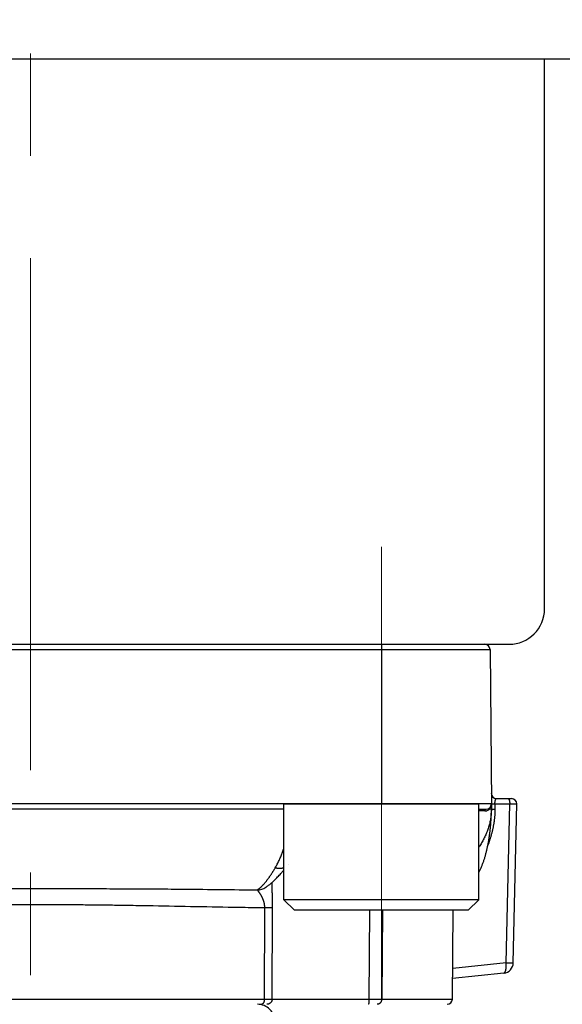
# Model space of a CAD drawing. Header units: millimetres. Extents: x 0 to 1076, y 0 to 742.
# Tile 121 of 127: x 731 to 746, y 396 to 424. Entities that reach past the tile are written whole.
import ezdxf

# ---------------------------------------------------------------- set-up
doc = ezdxf.new("R2010")
doc.units = ezdxf.units.MM
doc.header["$LTSCALE"] = 0.454724
doc.linetypes.add('CENTER', pattern=[50.8, 31.75, -6.35, 6.35, -6.35])
doc.layers.add('NoLayerName_001', color=7, linetype='Continuous')
doc.styles.get("Standard").update_dxf_attribs({"font": 'txt', "bigfont": 'extfont2'})
doc.dimstyles.get("Standard").update_dxf_attribs({"dimtxt": 2.5, "dimasz": 2.5, "dimexe": 1, "dimexo": 1, "dimtad": 1, "dimdec": 3, "dimzin": 0, "dimdsep": 46, "dimtxsty": 'Standard', "dimcen": 2.5, "dimadec": 3, "dimazin": 0, "dimtfac": 0.75, "dimtdec": 3, "dimtmove": 0, "dimatfit": 3, "dimfxl": 1, "dimarcsym": 0})

# ---------------------------------------------------------------- blocks, each defined once
blk = doc.blocks.new('_OPEN30')
at = {"color": 0, "linetype": 'ByBlock', "lineweight": -2}
for p, q in [((-1, 0.267949), (0, 0)), ((0, 0), (-1, -0.267949)), ((0, 0), (-1, 0))]:
    blk.add_line(p, q, dxfattribs=at)
blk = doc.blocks.new('*D118')
at = {"layer": 'Defpoints', "color": 0}
for p in [(803.75, 487.5), (742.25, 366.6), (819.021, 366.6)]:
    blk.add_point(p, dxfattribs=at)
at = {"layer": 'NoLayerName_001', "color": 0, "linetype": 'Continuous', "lineweight": 13}
for p, q in [((806.25, 487.5), (821.521, 487.5)), ((819.021, 483.75), (819.021, 370.35)), ((744.75, 366.6), (821.521, 366.6))]:
    blk.add_line(p, q, dxfattribs=at)
at = {"layer": 'NoLayerName_001', "color": 0, "lineweight": 13, "xscale": 3.75, "yscale": 3.75, "zscale": 3.75}
for p, rotation in [((819.021, 487.5), 90), ((819.021, 366.6), 270)]:
    blk.add_blockref('_OPEN30', p, dxfattribs=dict(at, rotation=rotation))
at = {"layer": 'NoLayerName_001', "color": 0, "lineweight": 13, "insert": (811.337, 426.468), "char_height": 8.75, "attachment_point": 5, "rotation": 90}
blk.add_mtext('\\W0.8000;１２１', dxfattribs=at)

msp = doc.modelspace()

# ---------------------------------------------------------------- linework, layer by layer
at = {"layer": 'NoLayerName_001', "color": 4, "linetype": 'CENTER', "lineweight": 13}
for p, q in [((731.25, 356.25), (731.25, 560)), ((741.15, 408.750001), (741.15, 395.998692))]:
    msp.add_line(p, q, dxfattribs=at)
at = {"layer": 'NoLayerName_001', "color": 7, "linetype": 'Continuous', "lineweight": 25}
for p, q in [((773.395581, 422.5), (689.104419, 422.5)), ((745.75, 407), (745.75, 422.5)), ((717.75, 406), (744.75, 406))]:
    msp.add_line(p, q, dxfattribs=at)
at = {"layer": 'NoLayerName_001', "color": 21, "linetype": 'Continuous', "lineweight": 25}
msp.add_line((718.25, 406), (744.25, 406), dxfattribs=at)
at = {"layer": 'NoLayerName_001', "color": 60, "linetype": 'Continuous', "lineweight": 25}
for p, q in [((718.437968, 406), (744.062032, 406)), ((741.149495, 406), (741.149495, 401.500001)), ((718.287973, 405.851309), (744.212027, 405.851309)), ((744.212027, 405.851309), (744.25, 401.5)), ((744.25, 401.5), (718.25, 401.5)), ((744.25, 401.5), (744.25, 401.35)), ((744.351172, 401.502615), (744.768043, 401.502616)), ((744.351172, 401.502615), (744.351172, 401.352618)), ((744.397388, 401.65), (744.820168, 401.65)), ((744.666825, 397.020797), (744.768043, 401.502616)), ((744.869092, 397.019216), (744.970363, 401.503373)), ((738.399495, 401.35), (724.100505, 401.35)), ((743.899495, 401.35), (744.1, 401.35)), ((744.19941, 401.349084), (744.187243, 401.348992)), ((738.518358, 399.79058), (738.518565, 399.790847)), ((737.888665, 399.149918), (737.889391, 399.150378)), ((737.847052, 395.998691), (737.858414, 398.57728)), ((738.066644, 395.999215), (738.078337, 398.579025)), ((740.812734, 398.500001), (740.796306, 395.999215)), ((741.174428, 398.500001), (741.155544, 395.998691)), ((743.151298, 395.998691), (743.173126, 398.500001)), ((744.666825, 397.020797), (743.158834, 396.8623)), ((744.60052, 396.727675), (743.156335, 396.575885)), ((724.652948, 395.998691), (737.847052, 395.998691)), ((738.066644, 395.999215), (740.796306, 395.999215)), ((740.796306, 395.999215), (741.155541, 395.998691)), ((741.155544, 395.998691), (743.151298, 395.998691))]:
    msp.add_line(p, q, dxfattribs=at)
at = {"layer": 'NoLayerName_001', "color": 4, "linetype": 'Continuous', "lineweight": 25}
for p, q in [((738.399495, 398.800001), (738.399495, 401.500001)), ((738.399495, 401.500001), (743.899495, 401.500001)), ((743.899495, 398.800001), (743.899495, 401.500001)), ((743.899495, 398.800001), (738.399495, 398.800001)), ((738.699495, 398.500001), (738.399495, 398.800001)), ((743.599495, 398.500001), (743.899495, 398.800001)), ((743.599495, 398.500001), (738.699495, 398.500001))]:
    msp.add_line(p, q, dxfattribs=at)
at = {"layer": 'NoLayerName_001', "color": 7, "linetype": 'Continuous', "lineweight": 25}
msp.add_arc((744.75, 407), 1, 270, 0, dxfattribs=at)
at = {"layer": 'NoLayerName_001', "color": 60, "linetype": 'Continuous', "lineweight": 25}
for centre, radius, start, end in [((744.062032, 405.85), 0.15, 0.5, 90), ((744.397388, 401.8), 0.15, 180.5, 270), ((744.1, 401.5), 0.15, 270, 0), ((744.033239, 401.499734), 0.216761, 340.8494415, 0.0702534), ((744.820244, 401.5), 0.15, 1.2904997, 90), ((744.03425, 305.460301), 95.841554, 89.97973955, 90.08055885), ((744.065664, 401.480467), 0.179047, 292.6522134, 309.6114886), ((744.062093, 401.485169), 0.184946, 309.534885, 312.5818983), ((742.71646, 401.350209), 1.533532, 359.83538, 359.9922007), ((737.631773, 399.556753), 0.481154, 271.6822261, 302.2700418), ((744.569162, 397.026025), 0.299996, 276.0016813, 358.6816389), ((743.001303, 396), 0.15, 269.9951244, 359.4999564), ((737.65, 395.35), 0.5, 359.9999533, 90)]:
    msp.add_arc(centre, radius, start, end, dxfattribs=at)
for points, knots in [([(744.25, 401.5), (744.250567, 401.499965), (744.251682, 401.499911), (744.253371, 401.499745), (744.25506, 401.49976), (744.256752, 401.499631), (744.258431, 401.499532), (744.260116, 401.49944), (744.261806, 401.499344), (744.264055, 401.4992), (744.266301, 401.499051), (744.268548, 401.498914), (744.270234, 401.498817), (744.271921, 401.498727), (744.273609, 401.498645), (744.275297, 401.498571), (744.276986, 401.498507), (744.278676, 401.498455), (744.280366, 401.498413), (744.282056, 401.498383), (744.283745, 401.498366), (744.285435, 401.498362), (744.287125, 401.498371), (744.288814, 401.498394), (744.290503, 401.498431), (744.292191, 401.498483), (744.293879, 401.49855), (744.295565, 401.498633), (744.297251, 401.498728), (744.298937, 401.498836), (744.300622, 401.498955), (744.302306, 401.499084), (744.30399, 401.499221), (744.305674, 401.499366), (744.307358, 401.499516), (744.309603, 401.499723), (744.314092, 401.500151), (744.319141, 401.500649), (744.323632, 401.501072), (744.325877, 401.501277), (744.327, 401.501375), (744.327561, 401.501424)], [0, 0, 0, 0, 0.00170469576, 0.00334846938, 0.00508808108, 0.00676277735, 0.00843934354, 0.0101322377, 0.01182736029, 0.01351765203, 0.01689250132, 0.01858068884, 0.02026961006, 0.02195909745, 0.02364899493, 0.02533915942, 0.02702946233, 0.02871979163, 0.0304100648, 0.03210022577, 0.03379022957, 0.03548004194, 0.03716963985, 0.03885901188, 0.04054815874, 0.04223709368, 0.04392584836, 0.04561452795, 0.04730326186, 0.04899215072, 0.05068126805, 0.05237066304, 0.0540603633, 0.0557503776, 0.05744069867, 0.05913130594, 0.06251324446, 0.07097011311, 0.07435260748, 0.07604361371, 0.07773440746, 0.07773440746, 0.07773440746, 0.07773440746]), ([(744.327561, 401.501424), (744.328123, 401.501472), (744.329246, 401.501569), (744.33093, 401.501706), (744.332615, 401.501837), (744.334301, 401.501961), (744.335986, 401.502076), (744.337672, 401.502182), (744.339358, 401.502279), (744.341044, 401.502365), (744.342731, 401.50244), (744.344419, 401.502503), (744.346106, 401.502553), (744.347795, 401.502589), (744.349483, 401.502613), (744.350609, 401.502614), (744.351172, 401.502616)], [0, 0, 0, 0, 0.00169054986, 0.00338083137, 0.00507082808, 0.00676053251, 0.00844994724, 0.01013908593, 0.0118279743, 0.01351665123, 0.01520516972, 0.01689359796, 0.01858202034, 0.02027053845, 0.02195927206, 0.02364836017, 0.02364836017, 0.02364836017, 0.02364836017]), ([(744.351136, 401.502615), (744.351126, 401.503972), (744.351098, 401.506687), (744.351107, 401.510759), (744.351147, 401.514831), (744.351225, 401.518904), (744.35134, 401.522975), (744.351493, 401.527046), (744.351684, 401.531116), (744.351914, 401.535184), (744.352183, 401.539251), (744.352492, 401.543315), (744.352842, 401.547376), (744.353233, 401.551435), (744.353666, 401.555491), (744.354141, 401.559543), (744.354659, 401.563591), (744.35522, 401.567635), (744.355828, 401.571673), (744.356486, 401.575703), (744.357199, 401.579723), (744.357969, 401.583731), (744.358802, 401.587726), (744.3597, 401.591704), (744.360668, 401.595664), (744.361709, 401.599604), (744.362826, 401.603522), (744.364025, 401.607416), (744.365308, 401.611284), (744.366679, 401.615122), (744.368151, 401.618923), (744.369741, 401.622676), (744.371465, 401.62637), (744.373336, 401.629993), (744.375375, 401.633526), (744.377622, 401.636933), (744.380107, 401.640183), (744.382862, 401.643203), (744.385911, 401.645975), (744.388324, 401.647277), (744.389484, 401.647997)], [0, 0, 0, 0, 0.0040719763, 0.0081442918, 0.012216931, 0.0162898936, 0.0203631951, 0.024436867, 0.028510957, 0.0325855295, 0.0366606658, 0.0407364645, 0.0448130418, 0.0488905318, 0.0529690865, 0.0570488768, 0.0611300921, 0.0652128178, 0.0692963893, 0.073379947, 0.0774627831, 0.0815443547, 0.0856242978, 0.0897024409, 0.0937788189, 0.0978536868, 0.101927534, 0.1060010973, 0.1100753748, 0.1141512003, 0.1182271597, 0.1223020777, 0.1263765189, 0.130452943, 0.1345310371, 0.1386085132, 0.1426909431, 0.1467857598, 0.1508733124, 0.1549699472, 0.1549699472, 0.1549699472, 0.1549699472]), ([(744.389484, 401.647997), (744.39077, 401.648485), (744.39325, 401.649761), (744.396039, 401.64982), (744.397388, 401.65)], [0, 0, 0, 0, 0.004124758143, 0.008207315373, 0.008207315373, 0.008207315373, 0.008207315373]), ([(744.719097, 401.65), (744.720429, 401.64982), (744.723163, 401.649699), (744.726996, 401.648046), (744.730564, 401.645809), (744.733832, 401.64301), (744.736781, 401.639887), (744.739403, 401.636575), (744.741709, 401.633151), (744.743752, 401.62964), (744.745602, 401.626047), (744.747332, 401.622388), (744.748962, 401.618664), (744.750494, 401.614882), (744.751931, 401.611054), (744.753274, 401.607192), (744.754528, 401.603304), (744.755698, 401.599396), (744.756789, 401.595468), (744.757807, 401.591524), (744.75876, 401.587564), (744.759653, 401.583591), (744.760493, 401.579604), (744.761279, 401.575606), (744.762014, 401.571598), (744.7627, 401.56758), (744.763338, 401.563553), (744.763931, 401.559519), (744.764479, 401.555479), (744.764985, 401.551433), (744.765448, 401.547381), (744.765869, 401.543325), (744.766249, 401.539265), (744.766589, 401.535201), (744.766889, 401.531134), (744.76715, 401.527064), (744.767372, 401.522992), (744.767556, 401.518918), (744.767707, 401.514844), (744.767772, 401.512126), (744.767809, 401.510768)], [0, 0, 0, 0, 0.0040311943, 0.008117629, 0.0123334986, 0.0166519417, 0.0209814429, 0.0252040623, 0.0293102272, 0.0333551, 0.0373837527, 0.0414290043, 0.0454960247, 0.0495783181, 0.0536687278, 0.0577595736, 0.0618442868, 0.0659231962, 0.069998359, 0.0740714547, 0.078143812, 0.0822164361, 0.0862898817, 0.0903642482, 0.0944395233, 0.09851562, 0.1025923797, 0.1066695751, 0.1107469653, 0.1148245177, 0.1189022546, 0.1229801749, 0.1270582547, 0.131136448, 0.1352146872, 0.1392928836, 0.1433709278, 0.1474486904, 0.1515260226, 0.1556027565, 0.1556027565, 0.1556027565, 0.1556027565]), ([(744.767809, 401.510768), (744.767834, 401.509409), (744.767896, 401.506693), (744.767912, 401.503976), (744.767925, 401.502618)], [0, 0, 0, 0, 0.004075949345, 0.008150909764, 0.008150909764, 0.008150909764, 0.008150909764]), ([(744.767925, 401.502618), (744.793211, 401.502773), (744.842943, 401.502992), (744.8952, 401.503582), (744.924702, 401.503734), (744.932288, 401.503758), (744.939874, 401.503766), (744.946618, 401.503756), (744.951676, 401.503739), (744.956734, 401.503708), (744.960951, 401.503671), (744.965162, 401.503618), (744.967689, 401.503573), (744.969364, 401.503434), (744.970207, 401.503378)], [0, 0, 0, 0, 0.0758618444, 0.1491949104, 0.1567810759, 0.1643674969, 0.1719533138, 0.1795395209, 0.1845988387, 0.1871267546, 0.1947143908, 0.197250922, 0.1997602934, 0.2022936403, 0.2022936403, 0.2022936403, 0.2022936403]), ([(744.249986, 401.345803), (744.249482, 401.324447), (744.249111, 401.281688), (744.244722, 401.217648), (744.238145, 401.153746), (744.229044, 401.090083), (744.217614, 401.026754), (744.203907, 400.963856), (744.188014, 400.901484), (744.170012, 400.839728), (744.149975, 400.778653), (744.127977, 400.718302), (744.104088, 400.658705), (744.078374, 400.599888), (744.050906, 400.541879), (744.02175, 400.484706), (743.990986, 400.42839), (743.958632, 400.372984), (743.928119, 400.323562), (743.907861, 400.292973), (743.899495, 400.280156)], [0, 0, 0, 0, 0.064085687, 0.12824488, 0.192478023, 0.256776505, 0.321123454, 0.385494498, 0.449858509, 0.514178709, 0.57843844, 0.642656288, 0.706849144, 0.771028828, 0.835202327, 0.899372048, 0.963536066, 1.02768966, 1.091835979, 1.137750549, 1.137750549, 1.137750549, 1.137750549]), ([(744.068141, 401.301849), (744.068167, 401.302547), (744.068205, 401.303944), (744.068345, 401.306038), (744.068535, 401.308128), (744.068785, 401.310214), (744.069093, 401.312292), (744.06946, 401.314362), (744.069887, 401.316421), (744.070374, 401.318467), (744.070922, 401.320498), (744.071531, 401.322512), (744.072204, 401.324505), (744.072944, 401.326474), (744.073753, 401.328415), (744.074634, 401.330323), (744.075589, 401.332196), (744.076621, 401.33403), (744.077733, 401.335819), (744.078925, 401.33756), (744.080203, 401.339241), (744.081568, 401.340852), (744.083026, 401.342379), (744.084578, 401.343809), (744.086228, 401.345129), (744.087978, 401.346326), (744.089826, 401.347384), (744.091759, 401.348289), (744.09376, 401.349027), (744.095812, 401.34957), (744.097897, 401.349937), (744.099302, 401.349961), (744.1, 401.35)], [0, 0, 0, 0, 0.00209589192, 0.00419358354, 0.00629270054, 0.00839292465, 0.01049399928, 0.01259573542, 0.01469801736, 0.01680080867, 0.01890415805, 0.02100797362, 0.02311156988, 0.02521443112, 0.02731641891, 0.02941780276, 0.03151929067, 0.03362205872, 0.03572777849, 0.03783781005, 0.03994965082, 0.04206055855, 0.04416946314, 0.0462772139, 0.04838682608, 0.05050370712, 0.05263290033, 0.05476780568, 0.05689953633, 0.05902165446, 0.06113105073, 0.06322891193, 0.06322891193, 0.06322891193, 0.06322891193]), ([(744.068141, 401.301849), (744.069276, 401.301861), (744.071545, 401.301868), (744.074947, 401.301977), (744.078348, 401.302146), (744.081745, 401.302385), (744.085139, 401.302691), (744.088529, 401.303067), (744.091914, 401.30351), (744.095291, 401.304021), (744.098659, 401.304598), (744.102016, 401.305243), (744.105361, 401.305953), (744.108692, 401.306728), (744.112007, 401.307569), (744.115304, 401.308474), (744.118582, 401.309442), (744.121839, 401.310474), (744.125074, 401.311568), (744.128283, 401.312726), (744.13147, 401.313937), (744.133569, 401.314806), (744.134621, 401.315232)], [0, 0, 0, 0, 0.00340335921, 0.00680681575, 0.01021101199, 0.01361660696, 0.01702427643, 0.02043464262, 0.02384767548, 0.0272629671, 0.03068008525, 0.03409857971, 0.03751798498, 0.04093782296, 0.04435760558, 0.04777683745, 0.05119501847, 0.05461164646, 0.05802621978, 0.06143823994, 0.06484721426, 0.0682526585, 0.0682526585, 0.0682526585, 0.0682526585]), ([(744.351172, 401.352618), (744.351042, 401.338782), (744.350972, 401.311104), (744.349717, 401.2696), (744.347811, 401.228116), (744.345153, 401.186667), (744.341806, 401.145267), (744.337788, 401.10393), (744.333128, 401.062667), (744.327844, 401.021485), (744.321948, 400.980389), (744.315454, 400.939383), (744.308376, 400.89847), (744.300725, 400.857652), (744.292518, 400.816933), (744.283763, 400.77632), (744.274465, 400.735819), (744.264628, 400.695439), (744.254259, 400.655188), (744.243363, 400.615074), (744.231944, 400.575106), (744.220008, 400.535292), (744.20756, 400.49564), (744.194609, 400.456157), (744.18114, 400.416858), (744.167236, 400.377724), (744.157485, 400.351816), (744.152671, 400.338842)], [0, 0, 0, 0, 0.041509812, 0.083028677, 0.124555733, 0.166088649, 0.207623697, 0.249155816, 0.29067952, 0.332195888, 0.373709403, 0.415224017, 0.45674312, 0.498269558, 0.539805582, 0.581351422, 0.622905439, 0.664465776, 0.706030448, 0.747597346, 0.789164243, 0.830728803, 0.872288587, 0.913841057, 0.955383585, 0.996913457, 1.038427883, 1.038427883, 1.038427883, 1.038427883]), ([(744.187244, 401.348992), (744.187123, 401.34966), (744.186861, 401.350995), (744.186586, 401.353019), (744.186383, 401.355057), (744.18627, 401.357105), (744.186247, 401.359159), (744.186318, 401.361212), (744.186486, 401.363261), (744.186755, 401.3653), (744.187128, 401.367324), (744.18761, 401.369328), (744.188203, 401.371306), (744.188907, 401.373251), (744.18972, 401.375156), (744.190638, 401.377011), (744.191659, 401.37881), (744.19278, 401.380542), (744.193998, 401.382201), (744.195312, 401.383774), (744.196707, 401.385269), (744.197727, 401.38617), (744.198224, 401.386631)], [0, 0, 0, 0, 0.00203589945, 0.0040788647, 0.00612683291, 0.00817807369, 0.01023123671, 0.01228540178, 0.01434013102, 0.0163955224, 0.01845226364, 0.02051168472, 0.02257566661, 0.02464405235, 0.02671447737, 0.02878455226, 0.03085204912, 0.03291501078, 0.03497186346, 0.03702153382, 0.03906357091, 0.04109827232, 0.04109827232, 0.04109827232, 0.04109827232]), ([(744.187243, 401.348992), (744.187734, 401.349464), (744.188719, 401.350405), (744.190175, 401.351839), (744.191617, 401.353288), (744.193044, 401.354752), (744.194454, 401.356232), (744.195849, 401.357728), (744.197228, 401.359238), (744.198591, 401.360764), (744.199938, 401.362304), (744.201269, 401.363859), (744.202583, 401.365428), (744.203881, 401.36701), (744.205162, 401.368606), (744.206427, 401.370216), (744.207674, 401.371838), (744.208904, 401.373473), (744.210118, 401.37512), (744.211313, 401.376779), (744.212493, 401.378449), (744.213263, 401.379574), (744.21365, 401.380135)], [0, 0, 0, 0, 0.00204372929, 0.00408747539, 0.0061313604, 0.00817550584, 0.0102200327, 0.01226503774, 0.01431049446, 0.01635633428, 0.01840248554, 0.02044887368, 0.02249542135, 0.02454204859, 0.02658867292, 0.02863520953, 0.03068157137, 0.03272766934, 0.03477341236, 0.03681870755, 0.03886346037, 0.04090757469, 0.04090757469, 0.04090757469, 0.04090757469]), ([(744.25, 401.35), (744.249597, 401.349975), (744.24881, 401.349899), (744.247684, 401.349947), (744.246635, 401.349709), (744.245573, 401.349644), (744.244449, 401.349624), (744.24329, 401.349638), (744.24213, 401.349642), (744.240987, 401.349627), (744.239492, 401.349592), (744.238008, 401.349543), (744.236525, 401.349504), (744.235407, 401.34948), (744.234284, 401.34946), (744.227909, 401.349371), (744.219284, 401.349264), (744.208034, 401.349154), (744.20241, 401.349109), (744.19941, 401.349084)], [0, 0, 0, 0, 0.00121097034, 0.00237311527, 0.0033587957, 0.00441875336, 0.00555735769, 0.00673160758, 0.00789725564, 0.00903796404, 0.01016061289, 0.01238131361, 0.01349368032, 0.01461206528, 0.01573523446, 0.01686185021, 0.03373960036, 0.04161286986, 0.05061245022, 0.05061245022, 0.05061245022, 0.05061245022]), ([(744.201386, 400.633358), (744.203324, 400.648208), (744.207292, 400.677896), (744.212683, 400.722499), (744.21775, 400.767139), (744.222435, 400.81182), (744.226756, 400.856537), (744.23071, 400.901288), (744.2343, 400.94607), (744.237529, 400.99088), (744.240398, 401.035715), (744.24291, 401.080573), (744.24506, 401.12545), (744.246838, 401.170342), (744.24824, 401.215247), (744.24924, 401.26016), (744.249894, 401.305079), (744.249931, 401.335027), (744.25, 401.35)], [0, 0, 0, 0, 0.0449275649, 0.0898545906, 0.1347805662, 0.1797056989, 0.2246304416, 0.2695551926, 0.3144802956, 0.3594060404, 0.4043326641, 0.4492602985, 0.4941883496, 0.5391158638, 0.5840420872, 0.6289664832, 0.6738887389, 0.7188087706, 0.7188087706, 0.7188087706, 0.7188087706]), ([(744.21365, 401.380135), (744.214155, 401.380887), (744.215174, 401.382385), (744.216657, 401.384663), (744.218112, 401.386958), (744.219537, 401.389274), (744.22093, 401.391609), (744.222292, 401.393964), (744.223623, 401.396337), (744.224923, 401.398729), (744.226191, 401.401138), (744.227428, 401.403564), (744.228632, 401.406007), (744.229804, 401.408465), (744.230945, 401.410939), (744.232052, 401.413427), (744.233128, 401.415928), (744.23417, 401.418443), (744.23518, 401.420971), (744.236156, 401.423511), (744.237102, 401.42606), (744.237701, 401.427771), (744.238005, 401.428625)], [0, 0, 0, 0, 0.00271758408, 0.00543520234, 0.00815310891, 0.01087155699, 0.01359079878, 0.01631103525, 0.01903221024, 0.02175418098, 0.02447679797, 0.02719990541, 0.02992334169, 0.03264693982, 0.03537052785, 0.03809392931, 0.04081696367, 0.0435394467, 0.04626119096, 0.04898200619, 0.05170169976, 0.05442007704, 0.05442007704, 0.05442007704, 0.05442007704]), ([(744.25, 401.35), (744.250548, 401.350133), (744.251618, 401.350455), (744.253308, 401.350588), (744.254986, 401.350701), (744.256675, 401.350816), (744.258349, 401.350916), (744.260027, 401.351003), (744.261714, 401.35108), (744.263405, 401.35115), (744.265662, 401.351234), (744.268479, 401.351331), (744.271855, 401.351439), (744.275228, 401.351538), (744.278599, 401.351628), (744.281972, 401.351711), (744.285909, 401.3518), (744.290973, 401.351904), (744.297162, 401.352018), (744.304476, 401.352137), (744.312352, 401.352249), (744.321353, 401.35236), (744.33148, 401.352466), (744.341608, 401.352554), (744.348359, 401.352598), (744.351172, 401.352618)], [0, 0, 0, 0, 0.0016924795, 0.0033361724, 0.0050656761, 0.0067434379, 0.0084146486, 0.0100961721, 0.0117852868, 0.0134790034, 0.0151742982, 0.018559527, 0.0219362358, 0.0253084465, 0.0286802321, 0.0320542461, 0.0354300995, 0.0404956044, 0.0472490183, 0.0540005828, 0.0624393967, 0.0708789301, 0.0810067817, 0.0928223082, 0.1012619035, 0.1012619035, 0.1012619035, 0.1012619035]), ([(743.899495, 399.574416), (743.903784, 399.582689), (743.915087, 399.604206), (743.93239, 399.639487), (743.951335, 399.68026), (743.969359, 399.721448), (743.986556, 399.762981), (744.002969, 399.804826), (744.018626, 399.846955), (744.033559, 399.889346), (744.047798, 399.931976), (744.061375, 399.974825), (744.074319, 400.017868), (744.086663, 400.061084), (744.098438, 400.104455), (744.109661, 400.147967), (744.120348, 400.191611), (744.130519, 400.235378), (744.140189, 400.279258), (744.149378, 400.323241), (744.158102, 400.367318), (744.16638, 400.41148), (744.174226, 400.455719), (744.18165, 400.500031), (744.188645, 400.544411), (744.195282, 400.588846), (744.199319, 400.618525), (744.201386, 400.633358)], [0, 0, 0, 0, 0.027955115, 0.07291233, 0.117869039, 0.16282546, 0.207777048, 0.252720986, 0.297661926, 0.342603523, 0.387547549, 0.432493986, 0.477441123, 0.522385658, 0.567324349, 0.612258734, 0.657190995, 0.702122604, 0.747054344, 0.79198634, 0.836918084, 0.881848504, 0.926777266, 0.971705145, 1.016632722, 1.061560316, 1.106487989, 1.106487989, 1.106487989, 1.106487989]), ([(738.155583, 399.701373), (738.165077, 399.717907), (738.184389, 399.750801), (738.211437, 399.801236), (738.237395, 399.852255), (738.262094, 399.903918), (738.285632, 399.956129), (738.308035, 400.008837), (738.329351, 400.061983), (738.349618, 400.115523), (738.368823, 400.169441), (738.385445, 400.218704), (738.395295, 400.250106), (738.399495, 400.263288)], [0, 0, 0, 0, 0.0571984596, 0.1144168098, 0.1716572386, 0.228916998, 0.2861887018, 0.3434606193, 0.400718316, 0.4579600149, 0.5151922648, 0.5724199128, 0.6139222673, 0.6139222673, 0.6139222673, 0.6139222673]), ([(737.830081, 399.238586), (737.836298, 399.24569), (737.848815, 399.259825), (737.867088, 399.281467), (737.885081, 399.303345), (737.902756, 399.325488), (737.920147, 399.347862), (737.937265, 399.370452), (737.95413, 399.393234), (737.970759, 399.416191), (737.98717, 399.439301), (738.003381, 399.462547), (738.019395, 399.485923), (738.035218, 399.509425), (738.050855, 399.533048), (738.066313, 399.556786), (738.081597, 399.580635), (738.096712, 399.604589), (738.111666, 399.628644), (738.126459, 399.652797), (738.141117, 399.67703), (738.150749, 399.69327), (738.155583, 399.701379)], [0, 0, 0, 0, 0.0283194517, 0.0566406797, 0.0849662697, 0.1132976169, 0.1416350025, 0.1699776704, 0.198323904, 0.2266711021, 0.255015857, 0.2833554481, 0.3116904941, 0.3400220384, 0.3683509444, 0.396677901, 0.4250034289, 0.4533278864, 0.481651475, 0.5099742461, 0.5382961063, 0.5666168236, 0.5666168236, 0.5666168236, 0.5666168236]), ([(738.155583, 399.701373), (738.159843, 399.700362), (738.16835, 399.698265), (738.181217, 399.695561), (738.194144, 399.693133), (738.207135, 399.69104), (738.220178, 399.689279), (738.233266, 399.687866), (738.24639, 399.686811), (738.259541, 399.686126), (738.272711, 399.685821), (738.285885, 399.68591), (738.29905, 399.686408), (738.31219, 399.687331), (738.325288, 399.688694), (738.338328, 399.690512), (738.351294, 399.692802), (738.364171, 399.695573), (738.376931, 399.698861), (738.388725, 399.702351), (738.396175, 399.704993), (738.399495, 399.706127)], [0, 0, 0, 0, 0.0131361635, 0.0262822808, 0.0394353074, 0.0525928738, 0.0657533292, 0.0789157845, 0.0920801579, 0.1052472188, 0.1184184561, 0.1315925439, 0.1447657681, 0.1579357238, 0.1711015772, 0.1842641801, 0.1974261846, 0.2105921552, 0.2237675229, 0.2369498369, 0.2474755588, 0.2474755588, 0.2474755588, 0.2474755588]), ([(737.645898, 399.075806), (737.649421, 399.077918), (737.656516, 399.082063), (737.666868, 399.08876), (737.677058, 399.095709), (737.687063, 399.102935), (737.696904, 399.110399), (737.706587, 399.118076), (737.716125, 399.125941), (737.725527, 399.133965), (737.734806, 399.142123), (737.74397, 399.150401), (737.75302, 399.158794), (737.76196, 399.167295), (737.770797, 399.1759), (737.779533, 399.184603), (737.788173, 399.193398), (737.796721, 399.202281), (737.805184, 399.211245), (737.813561, 399.220288), (737.82187, 399.229393), (737.827338, 399.235527), (737.830081, 399.238586)], [0, 0, 0, 0, 0.0123232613, 0.024648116, 0.0369795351, 0.0493201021, 0.0616702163, 0.074028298, 0.0863909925, 0.0987533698, 0.1111094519, 0.1234573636, 0.1357988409, 0.1481354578, 0.1604685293, 0.1727991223, 0.1851280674, 0.19745597, 0.2097832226, 0.222110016, 0.2344363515, 0.2467620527, 0.2467620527, 0.2467620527, 0.2467620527]), ([(738.078337, 398.579025), (738.078361, 398.588459), (738.078434, 398.607327), (738.07839, 398.635628), (738.07826, 398.66393), (738.078032, 398.692231), (738.077716, 398.720532), (738.077315, 398.748832), (738.076836, 398.777132), (738.076283, 398.80543), (738.075661, 398.833728), (738.074976, 398.862023), (738.073983, 398.899749), (738.07261, 398.946901), (738.070171, 399.022333), (738.067909, 399.088332), (738.066211, 399.14491), (738.06543, 399.173202), (738.064753, 399.201497), (738.064224, 399.229795), (738.06384, 399.258095), (738.063795, 399.276962), (738.063747, 399.286396)], [0, 0, 0, 0, 0.0283014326, 0.0566029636, 0.08490476, 0.1132069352, 0.1415095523, 0.1698126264, 0.1981161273, 0.2264199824, 0.2547240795, 0.2830282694, 0.3113323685, 0.3679393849, 0.424543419, 0.5377483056, 0.5660509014, 0.5943542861, 0.6226575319, 0.6509600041, 0.6792615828, 0.7075627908, 0.7075627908, 0.7075627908, 0.7075627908]), ([(724.854102, 399.075795), (725.536309, 399.083028), (726.474332, 399.094263), (727.668222, 399.104045), (728.435736, 399.108571), (729.28854, 399.111578), (730.226629, 399.113012), (730.908876, 399.112369), (731.25, 399.112258)], [0, 0, 0, 0, 2.046736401, 2.814262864, 3.581788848, 4.349315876, 5.372687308, 6.396057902, 6.396057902, 6.396057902, 6.396057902]), ([(731.25, 399.112258), (731.676404, 399.112308), (732.358652, 399.112994), (733.296741, 399.111273), (734.064264, 399.108571), (734.831778, 399.104044), (736.025668, 399.094264), (736.963691, 399.083028), (737.645898, 399.075795)], [0, 0, 0, 0, 1.279213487, 2.046741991, 2.814269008, 3.581794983, 4.349321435, 6.396057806, 6.396057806, 6.396057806, 6.396057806]), ([(737.719634, 398.979352), (737.7176, 398.982425), (737.713553, 398.988586), (737.707355, 398.997741), (737.701072, 399.006836), (737.694688, 399.015856), (737.6882, 399.024797), (737.6816, 399.033652), (737.674883, 399.042422), (737.668042, 399.051114), (737.661068, 399.059705), (737.653989, 399.068235), (737.648531, 399.073211), (737.645898, 399.075784)], [0, 0, 0, 0, 0.0110562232, 0.0221126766, 0.0331673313, 0.0442184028, 0.0552643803, 0.0663055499, 0.0773494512, 0.0884058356, 0.0994841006, 0.1105604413, 0.1216019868, 0.1216019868, 0.1216019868, 0.1216019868]), ([(737.858414, 398.57728), (737.858356, 398.580964), (737.858295, 398.588336), (737.857878, 398.599388), (737.85727, 398.610435), (737.856438, 398.621472), (737.855395, 398.632495), (737.854141, 398.643497), (737.852678, 398.654475), (737.85101, 398.665424), (737.849139, 398.676338), (737.847067, 398.687214), (737.844797, 398.698047), (737.842334, 398.708835), (737.839683, 398.719576), (737.836848, 398.730269), (737.833835, 398.740912), (737.830648, 398.751503), (737.827292, 398.762042), (737.823772, 398.772526), (737.820094, 398.782955), (737.816261, 398.793327), (737.812278, 398.803642), (737.808151, 398.813899), (737.803882, 398.824098), (737.799477, 398.83424), (737.79494, 398.844322), (737.790275, 398.854347), (737.785487, 398.864312), (737.78058, 398.874219), (737.775558, 398.884067), (737.770422, 398.893856), (737.765178, 398.903587), (737.759827, 398.913259), (737.754374, 398.922873), (737.748822, 398.93243), (737.743172, 398.941929), (737.737428, 398.951371), (737.731589, 398.960756), (737.72567, 398.970091), (737.721639, 398.97626), (737.719634, 398.979352)], [0, 0, 0, 0, 0.0110539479, 0.0221130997, 0.0331769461, 0.0442448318, 0.0553159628, 0.0663894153, 0.077464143, 0.0885389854, 0.0996126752, 0.110683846, 0.1217514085, 0.1328159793, 0.1438785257, 0.154939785, 0.166000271, 0.1770602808, 0.188119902, 0.1991790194, 0.2102373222, 0.2212945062, 0.2323509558, 0.243407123, 0.2544632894, 0.265519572, 0.2765759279, 0.2876321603, 0.2986879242, 0.3097429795, 0.3207975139, 0.3318516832, 0.3429055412, 0.3539590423, 0.3650120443, 0.3760643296, 0.3871160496, 0.3981677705, 0.409220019, 0.4202732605, 0.4313278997, 0.4313278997, 0.4313278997, 0.4313278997]), ([(724.641586, 398.57728), (724.861884, 398.580452), (725.302487, 398.586429), (726.550796, 398.607534), (727.725593, 398.632031), (728.827066, 398.649203), (729.267671, 398.65505), (729.708293, 398.659616), (730.148928, 398.662727), (730.516131, 398.664094), (730.809895, 398.6644), (731.030217, 398.664287), (731.177098, 398.663822), (731.250538, 398.663638)], [0, 0, 0, 0, 0.660963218, 1.321927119, 3.745459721, 4.186102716, 4.626745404, 5.06738958, 5.5080358, 5.948682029, 6.169004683, 6.389326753, 6.609648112, 6.609648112, 6.609648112, 6.609648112]), ([(731.250538, 398.663638), (731.323966, 398.663821), (731.470823, 398.664281), (731.764538, 398.664433), (732.131683, 398.663731), (732.572252, 398.661344), (733.012809, 398.657506), (733.45335, 398.65226), (733.967297, 398.644814), (735.141982, 398.624786), (736.390006, 398.599072), (737.491304, 398.582182), (737.784992, 398.578275), (737.858414, 398.57728)], [0, 0, 0, 0, 0.220285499, 0.44057171, 0.88114555, 1.321720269, 1.762293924, 2.202865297, 2.643436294, 3.304293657, 5.727430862, 6.388286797, 6.608571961, 6.608571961, 6.608571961, 6.608571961]), ([(737.858414, 398.57728), (737.877964, 398.577309), (737.91462, 398.577347), (737.958607, 398.577472), (737.987932, 398.577622), (738.005036, 398.577752), (738.027028, 398.577976), (738.046578, 398.578214), (738.063683, 398.57845), (738.071014, 398.578618), (738.075894, 398.578904), (738.078334, 398.579025)], [0, 0, 0, 0, 0.0586487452, 0.1099681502, 0.1319617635, 0.1466232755, 0.1612839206, 0.1979414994, 0.2052749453, 0.2126066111, 0.2199368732, 0.2199368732, 0.2199368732, 0.2199368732]), ([(744.666825, 397.020797), (744.667862, 397.020755), (744.669935, 397.020669), (744.673046, 397.020553), (744.676157, 397.020445), (744.679268, 397.020345), (744.682379, 397.020253), (744.685491, 397.020168), (744.688603, 397.02009), (744.691715, 397.020019), (744.694827, 397.019954), (744.698977, 397.019875), (744.704164, 397.019792), (744.71039, 397.019712), (744.717652, 397.019638), (744.73114, 397.019537), (744.745666, 397.019465), (744.760192, 397.019323), (744.770567, 397.019202), (744.785091, 397.019004), (744.798577, 397.018788), (744.80999, 397.018647), (744.816217, 397.018585), (744.822444, 397.018541), (744.827633, 397.018522), (744.831783, 397.018517), (744.83593, 397.018519), (744.842159, 397.018544), (744.848386, 397.018578), (744.853568, 397.018622), (744.856666, 397.018668), (744.8598, 397.018721), (744.862899, 397.018659), (744.866017, 397.018775), (744.868046, 397.019044), (744.869094, 397.019158)], [0, 0, 0, 0, 0.0031127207, 0.0062254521, 0.0093382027, 0.0124509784, 0.0155637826, 0.0186766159, 0.0217894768, 0.0249023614, 0.0280152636, 0.0311281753, 0.0373539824, 0.0435796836, 0.0498052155, 0.0591433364, 0.0840451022, 0.0933835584, 0.102721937, 0.1151724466, 0.1369596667, 0.1431858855, 0.1494134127, 0.1556414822, 0.1618680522, 0.1649801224, 0.1680910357, 0.1743096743, 0.1836650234, 0.1867747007, 0.1898544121, 0.1929611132, 0.1961770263, 0.1991510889, 0.2023120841, 0.2023120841, 0.2023120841, 0.2023120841]), ([(744.669589, 396.978679), (744.669481, 396.981022), (744.669278, 396.985709), (744.668892, 396.992736), (744.668459, 396.999759), (744.667968, 397.006777), (744.667431, 397.01379), (744.667023, 397.018461), (744.666825, 397.020797)], [0, 0, 0, 0, 0.00703751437, 0.01407449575, 0.02111070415, 0.02814587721, 0.03517973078, 0.04221195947, 0.04221195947, 0.04221195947, 0.04221195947]), ([(744.600528, 396.727676), (744.602818, 396.728195), (744.607531, 396.728887), (744.613973, 396.732066), (744.619858, 396.73607), (744.625057, 396.740923), (744.629626, 396.746326), (744.633675, 396.752121), (744.637336, 396.758157), (744.640642, 396.764383), (744.643629, 396.770762), (744.646338, 396.777262), (744.648813, 396.783852), (744.651081, 396.790514), (744.653155, 396.797239), (744.655053, 396.804016), (744.65679, 396.810836), (744.658384, 396.81769), (744.659851, 396.824572), (744.661196, 396.831477), (744.662424, 396.838403), (744.663543, 396.845348), (744.664559, 396.852308), (744.665477, 396.859281), (744.666305, 396.866266), (744.667046, 396.873259), (744.667703, 396.880261), (744.66828, 396.88727), (744.668779, 396.894286), (744.669205, 396.901307), (744.66956, 396.908332), (744.669848, 396.915361), (744.67007, 396.922394), (744.670227, 396.929428), (744.67032, 396.936464), (744.670351, 396.943501), (744.67032, 396.950538), (744.670229, 396.957575), (744.670076, 396.964612), (744.669871, 396.971647), (744.669678, 396.976335), (744.669589, 396.978679)], [0, 0, 0, 0, 0.0070433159, 0.0141721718, 0.0213030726, 0.0283666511, 0.035426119, 0.0424965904, 0.049551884, 0.0565941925, 0.063634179, 0.0706750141, 0.0777138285, 0.0847496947, 0.091785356, 0.0988221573, 0.10585999, 0.1128974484, 0.1199330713, 0.1269674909, 0.1340014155, 0.1410352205, 0.1480689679, 0.1551024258, 0.1621352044, 0.1691675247, 0.1761998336, 0.1832324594, 0.1902656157, 0.1972994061, 0.2043338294, 0.2113687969, 0.2184042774, 0.225440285, 0.2324768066, 0.2395138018, 0.2465512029, 0.2535889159, 0.2606268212, 0.2676647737, 0.274702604, 0.274702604, 0.274702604, 0.274702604]), ([(737.847052, 395.998691), (737.847026, 395.996932), (737.847, 395.993414), (737.846811, 395.988138), (737.846532, 395.982865), (737.846143, 395.977597), (737.84565, 395.972335), (737.845049, 395.967083), (737.844338, 395.961843), (737.843518, 395.956617), (737.842587, 395.951407), (737.841542, 395.946216), (737.840384, 395.941045), (737.839111, 395.9359), (737.837717, 395.930785), (737.836196, 395.925707), (737.834542, 395.920673), (737.83275, 395.915691), (737.830815, 395.910767), (737.828729, 395.905908), (737.826489, 395.90112), (737.824088, 395.896412), (737.821522, 395.89179), (737.818785, 395.887267), (737.815869, 395.882859), (737.812767, 395.878585), (737.809473, 395.874462), (737.805977, 395.870511), (737.802246, 395.86677), (737.79825, 395.863276), (737.793965, 395.860077), (737.7894, 395.857218), (737.784594, 395.854747), (737.779595, 395.852715), (737.774448, 395.851207), (737.769207, 395.850177), (737.765665, 395.85011), (737.763908, 395.85)], [0, 0, 0, 0, 0.0052763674, 0.0105549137, 0.0158354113, 0.0211177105, 0.0264017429, 0.0316875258, 0.0369751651, 0.0422648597, 0.047556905, 0.0528516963, 0.0581497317, 0.0634508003, 0.0687527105, 0.0740533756, 0.0793512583, 0.0846454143, 0.0899355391, 0.0952220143, 0.1005059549, 0.1057892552, 0.1110745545, 0.1163616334, 0.1216463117, 0.1269258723, 0.1321997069, 0.1374698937, 0.1427443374, 0.1480393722, 0.1533801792, 0.1587708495, 0.1641785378, 0.1695733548, 0.1749343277, 0.180252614, 0.1855351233, 0.1855351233, 0.1855351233, 0.1855351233]), ([(737.84705, 395.998691), (737.905608, 395.998742), (737.967825, 395.998734), (738.033703, 395.998865), (738.044683, 395.998929), (738.055662, 395.999031), (738.06298, 395.999158), (738.06664, 395.999215)], [0, 0, 0, 0, 0.1756739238, 0.1866537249, 0.1976332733, 0.208612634, 0.2195920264, 0.2195920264, 0.2195920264, 0.2195920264]), ([(738.066644, 395.999215), (738.066563, 395.996628), (738.066498, 395.991445), (738.06581, 395.98369), (738.064772, 395.975962), (738.063325, 395.968287), (738.061489, 395.96069), (738.059265, 395.953193), (738.056656, 395.945823), (738.053666, 395.938601), (738.050302, 395.931551), (738.046577, 395.924688), (738.042503, 395.918031), (738.03809, 395.911595), (738.033352, 395.905397), (738.0283, 395.899455), (738.022945, 395.893784), (738.017299, 395.888403), (738.011379, 395.883324), (738.005201, 395.878559), (737.998782, 395.874121), (737.992139, 395.870023), (737.985288, 395.866277), (737.978245, 395.862895), (737.971029, 395.859892), (737.963659, 395.857277), (737.956161, 395.855051), (737.94856, 395.853221), (737.940882, 395.851786), (737.93315, 395.850769), (737.925391, 395.850107), (737.920207, 395.850069), (737.917621, 395.85)], [0, 0, 0, 0, 0.0077623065, 0.015543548, 0.0233399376, 0.0311473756, 0.0389616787, 0.0467788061, 0.0545950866, 0.0624075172, 0.070215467, 0.0780199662, 0.0858217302, 0.0936212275, 0.1014188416, 0.1092150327, 0.1170105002, 0.124806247, 0.1326030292, 0.1404012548, 0.1482012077, 0.1560032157, 0.1638078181, 0.1716159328, 0.1794289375, 0.187246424, 0.1950651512, 0.2028811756, 0.2106902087, 0.2184878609, 0.226269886, 0.2340324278, 0.2340324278, 0.2340324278, 0.2340324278]), ([(740.796306, 395.999215), (740.796304, 395.997948), (740.796301, 395.995416), (740.796282, 395.991617), (740.796253, 395.987819), (740.796213, 395.984021), (740.796162, 395.980224), (740.7961, 395.976426), (740.796025, 395.972629), (740.795939, 395.968831), (740.795842, 395.965034), (740.795732, 395.961236), (740.795609, 395.957438), (740.795474, 395.95364), (740.795327, 395.949842), (740.795166, 395.946044), (740.794992, 395.942245), (740.794805, 395.938446), (740.794604, 395.934647), (740.794388, 395.930848), (740.794156, 395.927051), (740.793907, 395.923255), (740.793641, 395.919462), (740.793356, 395.915671), (740.793051, 395.911883), (740.792726, 395.908098), (740.79238, 395.904318), (740.792012, 395.900543), (740.79162, 395.896772), (740.791205, 395.893007), (740.790764, 395.889245), (740.790286, 395.885486), (740.789762, 395.881724), (740.789182, 395.877956), (740.788535, 395.874183), (740.787817, 395.87042), (740.787036, 395.866689), (740.786168, 395.863033), (740.785308, 395.859405), (740.78444, 395.85709), (740.784042, 395.855916)], [0, 0, 0, 0, 0.0037987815, 0.0075972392, 0.0113954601, 0.015193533, 0.0189915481, 0.0227895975, 0.026587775, 0.0303861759, 0.0341848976, 0.0379840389, 0.0417837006, 0.0455839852, 0.0493849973, 0.053186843, 0.0569896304, 0.060793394, 0.0645978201, 0.0684025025, 0.0722070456, 0.0760110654, 0.0798141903, 0.0836160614, 0.0874163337, 0.0912146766, 0.0950107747, 0.0988043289, 0.1025950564, 0.106382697, 0.1101683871, 0.1139567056, 0.1177529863, 0.1215628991, 0.1253924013, 0.1292346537, 0.1330572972, 0.1368252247, 0.1405105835, 0.1442292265, 0.1442292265, 0.1442292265, 0.1442292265]), ([(741.155544, 395.998691), (741.15547, 395.99617), (741.155403, 395.991113), (741.154819, 395.983529), (741.153946, 395.975944), (741.152734, 395.96838), (741.151198, 395.960857), (741.149335, 395.953398), (741.147146, 395.946024), (741.144633, 395.938756), (741.141796, 395.931616), (741.138637, 395.924625), (741.135155, 395.917805), (741.131353, 395.911176), (741.127231, 395.904762), (741.122789, 395.898584), (741.118033, 395.892663), (741.112965, 395.887022), (741.107589, 395.881683), (741.101909, 395.876668), (741.09593, 395.872001), (741.089662, 395.867708), (741.083127, 395.863815), (741.076358, 395.860342), (741.06938, 395.857341), (741.062247, 395.854758), (741.057349, 395.85354), (741.054922, 395.85287)], [0, 0, 0, 0, 0.0075649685, 0.0151691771, 0.0228052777, 0.0304658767, 0.0381436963, 0.0458317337, 0.0535234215, 0.0612127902, 0.0688946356, 0.076564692, 0.0842198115, 0.0918581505, 0.0994793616, 0.1070844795, 0.1146747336, 0.1222526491, 0.1298227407, 0.1373917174, 0.1449686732, 0.1525629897, 0.1601690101, 0.1677745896, 0.1753694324, 0.1829458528, 0.190499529, 0.190499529, 0.190499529, 0.190499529]), ([(740.784042, 395.855916), (740.78343, 395.854713), (740.782704, 395.852016), (740.780224, 395.850769), (740.779233, 395.85)], [0, 0, 0, 0, 0.004049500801, 0.007812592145, 0.007812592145, 0.007812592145, 0.007812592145]), ([(741.054922, 395.85287), (741.054393, 395.852748), (741.053337, 395.8525), (741.051745, 395.852162), (741.050147, 395.851845), (741.048543, 395.851553), (741.046935, 395.851286), (741.045322, 395.851043), (741.043705, 395.850825), (741.042085, 395.850632), (741.040462, 395.850464), (741.038837, 395.850322), (741.037211, 395.850205), (741.035584, 395.850113), (741.033957, 395.850049), (741.032329, 395.850007), (741.031244, 395.850004), (741.030702, 395.85)], [0, 0, 0, 0, 0.00162664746, 0.00325462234, 0.0048837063, 0.00651368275, 0.00814433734, 0.00977545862, 0.01140683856, 0.01303827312, 0.01466956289, 0.01630051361, 0.01793093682, 0.01956065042, 0.02118947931, 0.02281725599, 0.02444382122, 0.02444382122, 0.02444382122, 0.02444382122])]:
    msp.add_open_spline(points, degree=3, knots=knots, dxfattribs=at)
at = {"layer": 'NoLayerName_001', "color": 7, "linetype": 'Continuous', "lineweight": 25}
msp.add_open_spline([(737.888912, 399.150048), (737.914817, 399.168588), (737.95289, 399.195042), (738.011964, 399.239743), (738.073641, 399.29564), (738.139912, 399.356019), (738.213576, 399.433255), (738.274404, 399.498912), (738.342696, 399.573922), (738.378387, 399.617958), (738.399495, 399.643132)], degree=3, knots=[0, 0, 0, 0, 0.0955673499, 0.1390852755, 0.2221184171, 0.3450845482, 0.4079472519, 0.5422140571, 0.6136405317, 0.7121983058, 0.7121983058, 0.7121983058, 0.7121983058], dxfattribs=at)

# ---------------------------------------------------------------- dimensions: what is measured, and where the dimension line sits
at = {"layer": 'NoLayerName_001', "color": 3, "linetype": 'Continuous', "lineweight": 13}
dim = msp.add_linear_dim(base=(819.020969, 366.6), p1=(803.75, 487.5), p2=(742.25, 366.6), angle=270, text='\\W0.8000;１２１', dimstyle='Standard', override={"dimtxt": 8.75, "dimasz": 3.75, "dimexe": 2.5, "dimexo": 2.5, "dimgap": 2.5, "dimzin": 8, "dimblk": 'OPEN30', "dimclrd": 0, "dimclre": 0, "dimclrt": 0, "dimtp": 0, "dimtm": 0, "dimlwd": 13, "dimlwe": 13}, dxfattribs=at)
dim.commit()
dim.dimension.update_dxf_attribs({"geometry": '*D118', "text_midpoint": (819.020969, 426.468223), "dimtype": 160})

doc.saveas('drawing.dxf')
